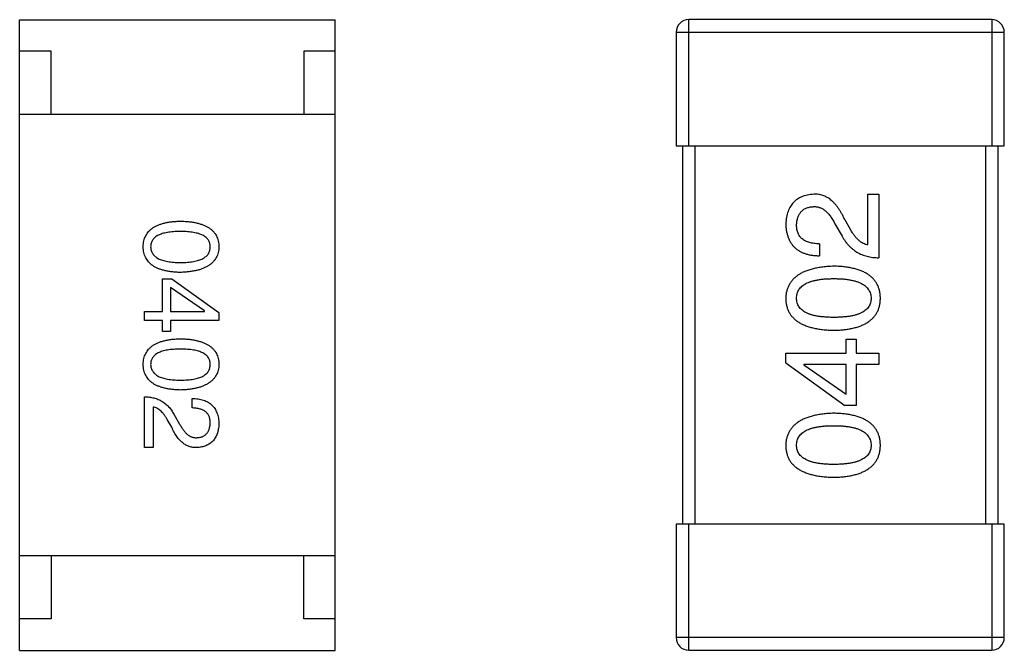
# Model space of a CAD drawing. Header units: millimetres. Extents: x 170 to 326, y 157 to 284.
# Tile 110 of 117: x 295.63 to 297.19, y 257.74 to 258.74. Entities that reach past the tile are written whole.
import ezdxf

# ---------------------------------------------------------------- set-up
doc = ezdxf.new("R2010")
doc.units = ezdxf.units.MM
doc.header["$LTSCALE"] = 30.734
doc.layers.get('0').update_dxf_attribs({"linetype": 'CONTINUOUS'})

msp = doc.modelspace()

# ---------------------------------------------------------------- linework, layer by layer
at = {"linetype": 'Continuous'}
for p, q in [((295.6332, 258.7391), (296.1332, 258.7391)), ((295.6332, 257.7391), (295.6332, 258.7391)), ((296.1332, 257.7391), (296.1332, 258.7391)), ((297.1731, 258.7393), (296.6931, 258.7393)), ((296.6931, 258.5393), (296.6931, 258.7393)), ((297.1731, 258.7393), (297.1731, 258.5393)), ((296.6731, 258.7193), (297.1931, 258.7193)), ((296.6731, 258.7193), (296.6731, 258.5393)), ((297.1931, 258.5393), (297.1931, 258.7193)), ((295.6832, 258.6891), (295.6332, 258.6891)), ((295.6832, 258.5891), (295.6832, 258.6891)), ((296.1332, 258.6891), (296.0832, 258.6891)), ((296.0832, 258.6891), (296.0832, 258.5891)), ((296.1332, 258.5891), (295.6332, 258.5891)), ((296.6731, 258.5393), (297.1931, 258.5393)), ((296.6831, 258.5393), (296.6831, 257.9393)), ((296.7031, 257.9393), (296.7031, 258.5393)), ((297.1631, 258.5393), (297.1631, 257.9393)), ((297.1831, 257.9393), (297.1831, 258.5393)), ((296.9771, 258.4624), (296.9943, 258.4624)), ((296.9771, 258.3821), (296.9771, 258.4624)), ((296.9943, 258.4624), (296.9943, 258.3616)), ((296.9493, 258.4067), (296.9403, 258.4222)), ((296.9247, 258.4157), (296.9362, 258.396)), ((296.9001, 258.3837), (296.9001, 258.3648)), ((295.8597, 258.3285), (295.8742, 258.3285)), ((295.8597, 258.2767), (295.8597, 258.3285)), ((295.8742, 258.3285), (295.9489, 258.2747)), ((295.8722, 258.3147), (295.8722, 258.2767)), ((295.926, 258.2773), (295.8722, 258.3147)), ((295.8309, 258.2767), (295.8597, 258.2767)), ((295.8309, 258.2622), (295.8309, 258.2767)), ((295.8597, 258.2622), (295.8309, 258.2622)), ((295.8597, 258.2445), (295.8597, 258.2622)), ((295.8722, 258.2767), (295.926, 258.2767)), ((295.9489, 258.2622), (295.8722, 258.2622)), ((295.8722, 258.2622), (295.8722, 258.2445)), ((295.926, 258.2767), (295.926, 258.2773)), ((295.9489, 258.2747), (295.9489, 258.2622)), ((295.8722, 258.2445), (295.8597, 258.2445)), ((296.9427, 258.2325), (296.9583, 258.2325)), ((296.9427, 258.2104), (296.9427, 258.2325)), ((296.9583, 258.2325), (296.9583, 258.2104)), ((296.8468, 258.2104), (296.9427, 258.2104)), ((296.8468, 258.1948), (296.8468, 258.2104)), ((296.9583, 258.2104), (296.9943, 258.2104)), ((296.9943, 258.2104), (296.9943, 258.1924)), ((296.8468, 258.1948), (296.9403, 258.1276)), ((296.9427, 258.1924), (296.8755, 258.1924)), ((296.8755, 258.1924), (296.8755, 258.1915)), ((296.9427, 258.1448), (296.8755, 258.1915)), ((296.9427, 258.1448), (296.9427, 258.1924)), ((296.9943, 258.1924), (296.9583, 258.1924)), ((296.9583, 258.1924), (296.9583, 258.1276)), ((295.8309, 258.0606), (295.8309, 258.1413)), ((295.9063, 258.1236), (295.9063, 258.1387)), ((295.8447, 258.1249), (295.8447, 258.0606)), ((296.9583, 258.1276), (296.9403, 258.1276)), ((295.8774, 258.1137), (295.8866, 258.098)), ((295.8742, 258.0928), (295.867, 258.1052)), ((295.8447, 258.0606), (295.8309, 258.0606)), ((297.1931, 257.9393), (296.6731, 257.9393)), ((296.6731, 257.9393), (296.6731, 257.7593)), ((296.6931, 257.7393), (296.6931, 257.9393)), ((297.1731, 257.9393), (297.1731, 257.7393)), ((297.1931, 257.7593), (297.1931, 257.9393)), ((296.1332, 257.8891), (295.6332, 257.8891)), ((295.6832, 257.8891), (295.6832, 257.7891)), ((296.0832, 257.7891), (296.0832, 257.8891)), ((295.6832, 257.7891), (295.6332, 257.7891)), ((296.1332, 257.7891), (296.0832, 257.7891)), ((297.1931, 257.7593), (296.6731, 257.7593)), ((295.6332, 257.7391), (296.1332, 257.7391)), ((296.6931, 257.7393), (297.1731, 257.7393))]:
    msp.add_line(p, q, dxfattribs=at)
for centre, start, end in [((296.6931, 258.7193), 90, 180), ((297.1731, 258.7193), 0, 90), ((296.6931, 257.7593), 180, 270), ((297.1731, 257.7593), 270, 0)]:
    msp.add_arc(centre, 0.02, start, end, dxfattribs=at)
for points, knots in [([(296.8911, 258.4624), (296.8894, 258.4623), (296.8861, 258.462), (296.8813, 258.4612), (296.8768, 258.4601), (296.8726, 258.4586), (296.8688, 258.4568), (296.8652, 258.4548), (296.862, 258.4523), (296.859, 258.4495), (296.8564, 258.4464), (296.8541, 258.443), (296.8521, 258.4392), (296.8504, 258.4352), (296.849, 258.4307), (296.8479, 258.426), (296.8472, 258.4209), (296.8469, 258.4175), (296.8468, 258.4157)], [0, 0, 0, 0, 0.070688, 0.137741, 0.201612, 0.262778, 0.321223, 0.378455, 0.434411, 0.490146, 0.546362, 0.603392, 0.662208, 0.723401, 0.787372, 0.85442, 0.925153, 1, 1, 1, 1]), ([(296.9403, 258.4222), (296.9395, 258.4239), (296.9379, 258.4272), (296.9354, 258.4319), (296.9329, 258.4363), (296.9302, 258.4404), (296.9274, 258.4441), (296.9246, 258.4475), (296.9216, 258.4505), (296.9186, 258.4532), (296.9155, 258.4555), (296.9123, 258.4575), (296.9089, 258.4592), (296.9055, 258.4606), (296.902, 258.4615), (296.8985, 258.4622), (296.8948, 258.4625), (296.8923, 258.4624), (296.8911, 258.4624)], [0, 0, 0, 0, 0.082731, 0.161257, 0.236138, 0.307554, 0.375712, 0.440848, 0.502916, 0.562567, 0.619798, 0.675716, 0.73039, 0.78386, 0.837315, 0.890547, 0.944917, 1, 1, 1, 1]), ([(296.864, 258.4132), (296.8641, 258.4143), (296.8642, 258.4165), (296.8645, 258.4197), (296.8652, 258.4227), (296.8659, 258.4255), (296.8669, 258.428), (296.868, 258.4304), (296.8694, 258.4326), (296.8709, 258.4346), (296.8727, 258.4363), (296.8746, 258.4379), (296.8768, 258.4392), (296.8791, 258.4403), (296.8816, 258.4412), (296.8843, 258.442), (296.8872, 258.4425), (296.8892, 258.4426), (296.8903, 258.4427)], [0, 0, 0, 0, 0.076112, 0.148436, 0.216883, 0.281466, 0.34298, 0.402356, 0.459881, 0.51546, 0.571111, 0.62658, 0.683162, 0.741007, 0.801404, 0.863825, 0.930544, 1, 1, 1, 1]), ([(296.8903, 258.4427), (296.8911, 258.4428), (296.8927, 258.4429), (296.8951, 258.4427), (296.8975, 258.4423), (296.8998, 258.4417), (296.9021, 258.4408), (296.9044, 258.4397), (296.9066, 258.4384), (296.9087, 258.4368), (296.9109, 258.435), (296.913, 258.4329), (296.915, 258.4306), (296.9171, 258.4281), (296.919, 258.4253), (296.921, 258.4223), (296.9229, 258.4191), (296.9241, 258.4168), (296.9247, 258.4157)], [0, 0, 0, 0, 0.052237, 0.103888, 0.155485, 0.207395, 0.259864, 0.31356, 0.369176, 0.4266, 0.486836, 0.550048, 0.61567, 0.685271, 0.75824, 0.834614, 0.915635, 1, 1, 1, 1]), ([(295.8289, 258.3791), (295.829, 258.3807), (295.8291, 258.3838), (295.8299, 258.3883), (295.8311, 258.3925), (295.8328, 258.3964), (295.8349, 258.4), (295.8375, 258.4033), (295.8405, 258.4064), (295.844, 258.409), (295.8479, 258.4114), (295.8523, 258.4135), (295.8572, 258.4153), (295.8625, 258.4168), (295.8682, 258.418), (295.8744, 258.4189), (295.881, 258.4195), (295.8856, 258.4197), (295.8879, 258.4198)], [0, 0, 0, 0, 0.059135, 0.115606, 0.169241, 0.221578, 0.273261, 0.324749, 0.377329, 0.431642, 0.488541, 0.548597, 0.612232, 0.680174, 0.752504, 0.829777, 0.912307, 1, 1, 1, 1]), ([(295.8879, 258.4198), (295.8904, 258.4197), (295.8951, 258.4195), (295.902, 258.4189), (295.9083, 258.418), (295.9143, 258.4168), (295.9197, 258.4153), (295.9247, 258.4135), (295.9293, 258.4114), (295.9333, 258.409), (295.9369, 258.4064), (295.9401, 258.4033), (295.9428, 258.4), (295.945, 258.3964), (295.9467, 258.3925), (295.9479, 258.3883), (295.9487, 258.3838), (295.9489, 258.3807), (295.9489, 258.3791)], [0, 0, 0, 0, 0.088823, 0.172287, 0.250296, 0.323438, 0.392244, 0.456221, 0.516635, 0.573871, 0.628, 0.680335, 0.731489, 0.782557, 0.834044, 0.886738, 0.942089, 1, 1, 1, 1]), ([(295.8879, 258.4034), (295.886, 258.4033), (295.8823, 258.4033), (295.877, 258.403), (295.872, 258.4026), (295.8674, 258.4019), (295.8631, 258.401), (295.8592, 258.4), (295.8557, 258.3988), (295.8526, 258.3974), (295.8498, 258.3958), (295.8474, 258.394), (295.8453, 258.392), (295.8436, 258.3898), (295.8423, 258.3874), (295.8414, 258.3848), (295.8408, 258.382), (295.8408, 258.3801), (295.8407, 258.3791)], [0, 0, 0, 0, 0.096457, 0.187288, 0.27178, 0.350132, 0.423455, 0.491343, 0.554037, 0.612253, 0.666313, 0.717038, 0.764921, 0.811214, 0.856775, 0.902988, 0.950234, 1, 1, 1, 1]), ([(295.9352, 258.3791), (295.9351, 258.3801), (295.935, 258.382), (295.9345, 258.3848), (295.9336, 258.3874), (295.9323, 258.3898), (295.9306, 258.392), (295.9285, 258.394), (295.9261, 258.3958), (295.9233, 258.3974), (295.9202, 258.3988), (295.9166, 258.4), (295.9127, 258.401), (295.9085, 258.4019), (295.9039, 258.4026), (295.8989, 258.403), (295.8935, 258.4033), (295.8898, 258.4033), (295.8879, 258.4034)], [0, 0, 0, 0, 0.049764, 0.097007, 0.143217, 0.188577, 0.235116, 0.282997, 0.333719, 0.387776, 0.445989, 0.508679, 0.576563, 0.649481, 0.728235, 0.812722, 0.903548, 1, 1, 1, 1]), ([(296.8468, 258.4157), (296.8469, 258.4136), (296.8471, 258.4097), (296.8479, 258.404), (296.8491, 258.3987), (296.8507, 258.3938), (296.8526, 258.3892), (296.855, 258.3851), (296.8577, 258.3813), (296.8609, 258.3779), (296.8644, 258.3749), (296.8684, 258.3723), (296.8727, 258.3701), (296.8774, 258.3682), (296.8825, 258.3668), (296.8881, 258.3657), (296.8939, 258.3651), (296.898, 258.3649), (296.9001, 258.3648)], [0, 0, 0, 0, 0.07282, 0.141057, 0.2062, 0.267672, 0.326735, 0.383519, 0.439188, 0.494454, 0.549628, 0.605958, 0.66397, 0.72402, 0.787502, 0.854127, 0.925065, 1, 1, 1, 1]), ([(296.9001, 258.3837), (296.8986, 258.3838), (296.8958, 258.3839), (296.8917, 258.3843), (296.8879, 258.3849), (296.8844, 258.3858), (296.8811, 258.3869), (296.8781, 258.3881), (296.8754, 258.3897), (296.873, 258.3914), (296.8709, 258.3934), (296.869, 258.3956), (296.8675, 258.398), (296.8662, 258.4006), (296.8652, 258.4035), (296.8645, 258.4065), (296.8641, 258.4098), (296.8641, 258.412), (296.864, 258.4132)], [0, 0, 0, 0, 0.082594, 0.15978, 0.232961, 0.301462, 0.365595, 0.426678, 0.484662, 0.540809, 0.595146, 0.648401, 0.702272, 0.757102, 0.813447, 0.872233, 0.934055, 1, 1, 1, 1]), ([(296.9771, 258.3821), (296.9758, 258.3823), (296.9732, 258.3828), (296.9694, 258.3845), (296.9658, 258.3866), (296.9622, 258.3895), (296.9588, 258.3929), (296.9555, 258.3969), (296.9522, 258.4015), (296.9503, 258.4049), (296.9493, 258.4067)], [0, 0, 0, 0, 0.103034, 0.208166, 0.318255, 0.434664, 0.559728, 0.695394, 0.841708, 1, 1, 1, 1]), ([(296.9362, 258.396), (296.9369, 258.3946), (296.9384, 258.3919), (296.941, 258.3881), (296.9436, 258.3845), (296.9465, 258.3812), (296.9495, 258.3782), (296.9528, 258.3754), (296.9561, 258.3728), (296.9597, 258.3705), (296.9634, 258.3685), (296.9673, 258.3667), (296.9714, 258.3652), (296.9757, 258.364), (296.9801, 258.363), (296.9847, 258.3623), (296.9895, 258.3618), (296.9927, 258.3616), (296.9943, 258.3616)], [0, 0, 0, 0, 0.065828, 0.130094, 0.192451, 0.254037, 0.313974, 0.373757, 0.433048, 0.492243, 0.551902, 0.611758, 0.672678, 0.734814, 0.798569, 0.863693, 0.930488, 1, 1, 1, 1]), ([(295.8879, 258.3384), (295.8856, 258.3385), (295.881, 258.3387), (295.8744, 258.3393), (295.8682, 258.3402), (295.8625, 258.3414), (295.8572, 258.3429), (295.8523, 258.3447), (295.848, 258.3468), (295.844, 258.3491), (295.8405, 258.3518), (295.8375, 258.3549), (295.8349, 258.3582), (295.8328, 258.3618), (295.8311, 258.3657), (295.8299, 258.3699), (295.8291, 258.3744), (295.829, 258.3775), (295.8289, 258.3791)], [0, 0, 0, 0, 0.08769, 0.170218, 0.24749, 0.319818, 0.387758, 0.451391, 0.511445, 0.568185, 0.622681, 0.67526, 0.726746, 0.778428, 0.830764, 0.884397, 0.940866, 1, 1, 1, 1]), ([(295.8407, 258.3791), (295.8408, 258.3781), (295.8409, 258.3761), (295.8415, 258.3733), (295.8425, 258.3706), (295.8439, 258.3682), (295.8456, 258.3659), (295.8477, 258.3638), (295.8501, 258.362), (295.8529, 258.3603), (295.856, 258.3589), (295.8595, 258.3576), (295.8634, 258.3565), (295.8676, 258.3557), (295.8722, 258.355), (295.8771, 258.3545), (295.8824, 258.3542), (295.8861, 258.3542), (295.8879, 258.3542)], [0, 0, 0, 0, 0.050879, 0.099377, 0.146973, 0.193618, 0.240619, 0.289461, 0.34047, 0.395283, 0.453059, 0.515633, 0.582666, 0.655287, 0.732971, 0.815933, 0.905166, 1, 1, 1, 1]), ([(295.8879, 258.3542), (295.8898, 258.3542), (295.8935, 258.3542), (295.8989, 258.3545), (295.9039, 258.355), (295.9085, 258.3557), (295.9127, 258.3565), (295.9166, 258.3576), (295.9202, 258.3589), (295.9233, 258.3603), (295.9261, 258.362), (295.9285, 258.3638), (295.9306, 258.3659), (295.9323, 258.3681), (295.9336, 258.3706), (295.9345, 258.3733), (295.935, 258.3761), (295.9351, 258.3781), (295.9352, 258.3791)], [0, 0, 0, 0, 0.095719, 0.185854, 0.269738, 0.347952, 0.420315, 0.487894, 0.550245, 0.608186, 0.662454, 0.713283, 0.761375, 0.808209, 0.854301, 0.901312, 0.949396, 1, 1, 1, 1]), ([(295.9489, 258.3791), (295.9488, 258.3775), (295.9486, 258.3745), (295.9478, 258.37), (295.9465, 258.3659), (295.9447, 258.362), (295.9425, 258.3584), (295.9398, 258.3552), (295.9366, 258.3522), (295.933, 258.3495), (295.9289, 258.3471), (295.9244, 258.345), (295.9194, 258.3431), (295.914, 258.3416), (295.9081, 258.3404), (295.9018, 258.3394), (295.895, 258.3388), (295.8904, 258.3385), (295.8879, 258.3384)], [0, 0, 0, 0, 0.057415, 0.112361, 0.16496, 0.216437, 0.267441, 0.318839, 0.371478, 0.426325, 0.483626, 0.544235, 0.608673, 0.677374, 0.750405, 0.828394, 0.911525, 1, 1, 1, 1]), ([(296.923, 258.3483), (296.92, 258.3481), (296.9142, 258.3479), (296.9057, 258.347), (296.8978, 258.3458), (296.8904, 258.3443), (296.8837, 258.3424), (296.8774, 258.3401), (296.8718, 258.3375), (296.8667, 258.3345), (296.8622, 258.3311), (296.8582, 258.3274), (296.8549, 258.3233), (296.8521, 258.3188), (296.8499, 258.314), (296.8482, 258.3088), (296.8472, 258.3032), (296.8469, 258.2994), (296.8468, 258.2975)], [0, 0, 0, 0, 0.088475, 0.171606, 0.249595, 0.322626, 0.391327, 0.455765, 0.516374, 0.573675, 0.628522, 0.681161, 0.732559, 0.783563, 0.83504, 0.887639, 0.942585, 1, 1, 1, 1]), ([(296.9968, 258.2975), (296.9967, 258.2994), (296.9965, 258.3033), (296.9956, 258.309), (296.9941, 258.3142), (296.992, 258.3191), (296.9893, 258.3236), (296.9861, 258.3278), (296.9823, 258.3315), (296.978, 258.3349), (296.973, 258.3379), (296.9675, 258.3405), (296.9615, 258.3427), (296.9549, 258.3446), (296.9477, 258.3461), (296.94, 258.3472), (296.9317, 258.348), (296.926, 258.3482), (296.923, 258.3483)], [0, 0, 0, 0, 0.059134, 0.115603, 0.169236, 0.221572, 0.273254, 0.32474, 0.377319, 0.431815, 0.488555, 0.548609, 0.612242, 0.680182, 0.75251, 0.829782, 0.91231, 1, 1, 1, 1]), ([(296.864, 258.2975), (296.8641, 258.2987), (296.8642, 258.3012), (296.8648, 258.3047), (296.866, 258.3081), (296.8676, 258.3112), (296.8698, 258.3139), (296.8723, 258.3165), (296.8753, 258.3188), (296.8788, 258.3209), (296.8828, 258.3228), (296.8872, 258.3243), (296.892, 258.3256), (296.8973, 258.3267), (296.9031, 258.3276), (296.9093, 258.3282), (296.916, 258.3285), (296.9207, 258.3286), (296.923, 258.3286)], [0, 0, 0, 0, 0.050604, 0.098688, 0.145699, 0.191791, 0.238625, 0.286717, 0.337546, 0.391814, 0.449755, 0.512106, 0.579685, 0.652048, 0.730262, 0.814146, 0.904281, 1, 1, 1, 1]), ([(296.923, 258.3286), (296.9254, 258.3286), (296.9299, 258.3285), (296.9365, 258.3282), (296.9427, 258.3276), (296.9484, 258.3267), (296.9537, 258.3257), (296.9585, 258.3243), (296.9629, 258.3228), (296.9668, 258.3209), (296.9703, 258.3189), (296.9734, 258.3165), (296.976, 258.314), (296.9781, 258.3111), (296.9798, 258.3081), (296.9811, 258.3047), (296.9818, 258.3012), (296.982, 258.2987), (296.9821, 258.2975)], [0, 0, 0, 0, 0.094834, 0.184067, 0.267029, 0.344713, 0.417334, 0.484367, 0.546941, 0.604717, 0.65953, 0.710539, 0.759381, 0.806382, 0.853027, 0.900623, 0.949121, 1, 1, 1, 1]), ([(296.8468, 258.2975), (296.8469, 258.2955), (296.8471, 258.2916), (296.848, 258.2859), (296.8496, 258.2807), (296.8518, 258.2758), (296.8545, 258.2713), (296.8579, 258.2671), (296.8618, 258.2634), (296.8663, 258.26), (296.8714, 258.257), (296.8771, 258.2544), (296.8833, 258.2522), (296.8901, 258.2503), (296.8975, 258.2488), (296.9055, 258.2477), (296.9141, 258.2469), (296.92, 258.2467), (296.923, 258.2466)], [0, 0, 0, 0, 0.057911, 0.113262, 0.165956, 0.217443, 0.268511, 0.319665, 0.372, 0.426129, 0.483365, 0.543779, 0.607756, 0.676562, 0.749704, 0.827713, 0.911177, 1, 1, 1, 1]), ([(296.923, 258.2671), (296.9207, 258.2671), (296.916, 258.2672), (296.9093, 258.2676), (296.9031, 258.2681), (296.8973, 258.2689), (296.892, 258.27), (296.8872, 258.2713), (296.8828, 258.2728), (296.8788, 258.2746), (296.8753, 258.2766), (296.8723, 258.2789), (296.8698, 258.2814), (296.8676, 258.2841), (296.866, 258.2871), (296.8648, 258.2904), (296.8642, 258.2938), (296.8641, 258.2962), (296.864, 258.2975)], [0, 0, 0, 0, 0.096452, 0.187278, 0.271765, 0.350519, 0.423437, 0.491321, 0.554011, 0.612224, 0.666281, 0.717003, 0.764884, 0.811423, 0.856783, 0.902993, 0.950236, 1, 1, 1, 1]), ([(296.9821, 258.2975), (296.982, 258.2962), (296.9819, 258.2938), (296.9812, 258.2904), (296.9801, 258.2871), (296.9784, 258.2841), (296.9763, 258.2814), (296.9738, 258.2789), (296.9707, 258.2766), (296.9672, 258.2746), (296.9633, 258.2728), (296.9589, 258.2713), (296.954, 258.27), (296.9487, 258.2689), (296.943, 258.2681), (296.9367, 258.2676), (296.93, 258.2672), (296.9254, 258.2671), (296.923, 258.2671)], [0, 0, 0, 0, 0.049766, 0.097012, 0.143225, 0.188786, 0.235079, 0.282962, 0.333687, 0.387747, 0.445963, 0.508657, 0.576545, 0.649868, 0.72822, 0.812712, 0.903543, 1, 1, 1, 1]), ([(296.923, 258.2466), (296.926, 258.2467), (296.9317, 258.2469), (296.94, 258.2477), (296.9477, 258.2488), (296.9549, 258.2503), (296.9615, 258.2522), (296.9675, 258.2544), (296.973, 258.257), (296.9779, 258.2601), (296.9823, 258.2634), (296.9861, 258.2671), (296.9893, 258.2713), (296.992, 258.2758), (296.9941, 258.2807), (296.9956, 258.286), (296.9965, 258.2916), (296.9967, 258.2955), (296.9968, 258.2975)], [0, 0, 0, 0, 0.087693, 0.170223, 0.247496, 0.319826, 0.387768, 0.451403, 0.511459, 0.568358, 0.622671, 0.675251, 0.726739, 0.778422, 0.830759, 0.884394, 0.940865, 1, 1, 1, 1]), ([(295.8289, 258.1926), (295.829, 258.1942), (295.8291, 258.1973), (295.8299, 258.2018), (295.8311, 258.206), (295.8328, 258.2099), (295.8349, 258.2135), (295.8375, 258.2168), (295.8405, 258.2198), (295.844, 258.2225), (295.8479, 258.2249), (295.8523, 258.227), (295.8572, 258.2288), (295.8625, 258.2303), (295.8682, 258.2315), (295.8744, 258.2324), (295.881, 258.233), (295.8856, 258.2332), (295.8879, 258.2332)], [0, 0, 0, 0, 0.059135, 0.115606, 0.169241, 0.221578, 0.273261, 0.324749, 0.377329, 0.431642, 0.488541, 0.548597, 0.612232, 0.680174, 0.752504, 0.829777, 0.912307, 1, 1, 1, 1]), ([(295.8879, 258.2332), (295.8904, 258.2332), (295.8951, 258.233), (295.902, 258.2324), (295.9083, 258.2315), (295.9143, 258.2303), (295.9197, 258.2288), (295.9247, 258.227), (295.9293, 258.2249), (295.9333, 258.2225), (295.9369, 258.2198), (295.9401, 258.2168), (295.9428, 258.2135), (295.945, 258.2099), (295.9467, 258.206), (295.9479, 258.2018), (295.9487, 258.1973), (295.9489, 258.1942), (295.9489, 258.1926)], [0, 0, 0, 0, 0.088823, 0.172287, 0.250296, 0.323438, 0.392244, 0.456221, 0.516635, 0.573871, 0.628, 0.680335, 0.731489, 0.782557, 0.834044, 0.886738, 0.942089, 1, 1, 1, 1]), ([(295.8879, 258.2168), (295.886, 258.2168), (295.8823, 258.2168), (295.877, 258.2165), (295.872, 258.216), (295.8674, 258.2154), (295.8631, 258.2145), (295.8592, 258.2135), (295.8557, 258.2123), (295.8526, 258.2109), (295.8498, 258.2093), (295.8474, 258.2075), (295.8453, 258.2054), (295.8436, 258.2032), (295.8423, 258.2009), (295.8414, 258.1983), (295.8408, 258.1955), (295.8408, 258.1936), (295.8407, 258.1926)], [0, 0, 0, 0, 0.096457, 0.187288, 0.27178, 0.350132, 0.423455, 0.491343, 0.554037, 0.612253, 0.666313, 0.717038, 0.764921, 0.811214, 0.856775, 0.902988, 0.950234, 1, 1, 1, 1]), ([(295.9352, 258.1926), (295.9351, 258.1936), (295.935, 258.1955), (295.9345, 258.1983), (295.9336, 258.2008), (295.9323, 258.2033), (295.9306, 258.2054), (295.9285, 258.2075), (295.9261, 258.2093), (295.9233, 258.2109), (295.9202, 258.2123), (295.9166, 258.2135), (295.9127, 258.2145), (295.9085, 258.2154), (295.9039, 258.216), (295.8989, 258.2165), (295.8935, 258.2168), (295.8898, 258.2168), (295.8879, 258.2168)], [0, 0, 0, 0, 0.049764, 0.097007, 0.143217, 0.188577, 0.235116, 0.282997, 0.333719, 0.387776, 0.445989, 0.508679, 0.576563, 0.649481, 0.728235, 0.812722, 0.903548, 1, 1, 1, 1]), ([(295.8879, 258.1519), (295.8856, 258.152), (295.881, 258.1522), (295.8744, 258.1528), (295.8682, 258.1537), (295.8625, 258.1549), (295.8572, 258.1564), (295.8523, 258.1582), (295.848, 258.1602), (295.844, 258.1626), (295.8405, 258.1653), (295.8375, 258.1683), (295.8349, 258.1716), (295.8328, 258.1753), (295.8311, 258.1792), (295.8299, 258.1834), (295.8291, 258.1879), (295.829, 258.191), (295.8289, 258.1926)], [0, 0, 0, 0, 0.08769, 0.170218, 0.24749, 0.319818, 0.387758, 0.451391, 0.511445, 0.568185, 0.622681, 0.67526, 0.726746, 0.778428, 0.830764, 0.884397, 0.940866, 1, 1, 1, 1]), ([(295.8407, 258.1926), (295.8408, 258.1916), (295.8409, 258.1896), (295.8415, 258.1867), (295.8425, 258.1841), (295.8439, 258.1816), (295.8456, 258.1794), (295.8477, 258.1773), (295.8501, 258.1755), (295.8529, 258.1738), (295.856, 258.1723), (295.8595, 258.1711), (295.8634, 258.17), (295.8676, 258.1692), (295.8722, 258.1685), (295.8771, 258.168), (295.8824, 258.1677), (295.8861, 258.1677), (295.8879, 258.1677)], [0, 0, 0, 0, 0.050879, 0.099377, 0.146973, 0.193618, 0.240619, 0.289461, 0.34047, 0.395283, 0.453059, 0.515633, 0.582666, 0.655287, 0.732971, 0.815933, 0.905166, 1, 1, 1, 1]), ([(295.8879, 258.1677), (295.8898, 258.1677), (295.8935, 258.1677), (295.8989, 258.168), (295.9039, 258.1685), (295.9085, 258.1691), (295.9127, 258.17), (295.9166, 258.1711), (295.9202, 258.1723), (295.9233, 258.1738), (295.9261, 258.1755), (295.9285, 258.1773), (295.9306, 258.1794), (295.9323, 258.1816), (295.9336, 258.1841), (295.9345, 258.1868), (295.935, 258.1896), (295.9351, 258.1916), (295.9352, 258.1926)], [0, 0, 0, 0, 0.095719, 0.185854, 0.269738, 0.347952, 0.420315, 0.487894, 0.550245, 0.608186, 0.662454, 0.713283, 0.761375, 0.808209, 0.854301, 0.901312, 0.949396, 1, 1, 1, 1]), ([(295.9489, 258.1926), (295.9488, 258.191), (295.9486, 258.1879), (295.9478, 258.1835), (295.9465, 258.1794), (295.9447, 258.1755), (295.9425, 258.1719), (295.9398, 258.1686), (295.9366, 258.1657), (295.933, 258.163), (295.9289, 258.1606), (295.9244, 258.1584), (295.9194, 258.1566), (295.914, 258.1551), (295.9081, 258.1539), (295.9018, 258.1529), (295.895, 258.1522), (295.8904, 258.152), (295.8879, 258.1519)], [0, 0, 0, 0, 0.057415, 0.112361, 0.16496, 0.216437, 0.267441, 0.318839, 0.371478, 0.426325, 0.483626, 0.544235, 0.608673, 0.677374, 0.750405, 0.828394, 0.911525, 1, 1, 1, 1]), ([(295.8309, 258.1413), (295.8322, 258.1412), (295.8348, 258.1411), (295.8386, 258.1407), (295.8423, 258.1402), (295.8458, 258.1394), (295.8492, 258.1384), (295.8525, 258.1371), (295.8556, 258.1357), (295.8586, 258.1341), (295.8615, 258.1323), (295.8642, 258.1302), (295.8667, 258.128), (295.8692, 258.1255), (295.8715, 258.1229), (295.8736, 258.12), (295.8756, 258.117), (295.8768, 258.1148), (295.8774, 258.1137)], [0, 0, 0, 0, 0.069512, 0.136307, 0.201431, 0.265186, 0.327322, 0.388242, 0.448098, 0.507757, 0.566952, 0.626243, 0.686026, 0.745963, 0.807549, 0.869906, 0.934172, 1, 1, 1, 1]), ([(295.9063, 258.1387), (295.908, 258.1386), (295.9112, 258.1385), (295.9159, 258.138), (295.9203, 258.1371), (295.9244, 258.136), (295.9282, 258.1345), (295.9317, 258.1327), (295.9348, 258.1306), (295.9377, 258.1282), (295.9402, 258.1255), (295.9424, 258.1225), (295.9443, 258.1191), (295.9458, 258.1155), (295.9471, 258.1116), (295.948, 258.1073), (295.9487, 258.1028), (295.9488, 258.0996), (295.9489, 258.098)], [0, 0, 0, 0, 0.074935, 0.145873, 0.212498, 0.27598, 0.33603, 0.394042, 0.450372, 0.505546, 0.560812, 0.616481, 0.673265, 0.732328, 0.7938, 0.858943, 0.92718, 1, 1, 1, 1]), ([(295.867, 258.1052), (295.8661, 258.1066), (295.8646, 258.1093), (295.862, 258.113), (295.8593, 258.1163), (295.8566, 258.119), (295.8537, 258.1212), (295.8508, 258.123), (295.8478, 258.1243), (295.8457, 258.1247), (295.8447, 258.1249)], [0, 0, 0, 0, 0.158292, 0.304606, 0.440272, 0.565336, 0.681745, 0.791834, 0.896966, 1, 1, 1, 1]), ([(295.9352, 258.1), (295.9351, 258.1009), (295.9351, 258.1027), (295.9347, 258.1053), (295.9342, 258.1078), (295.9334, 258.1101), (295.9324, 258.1121), (295.9311, 258.1141), (295.9297, 258.1158), (295.9279, 258.1174), (295.926, 258.1188), (295.9239, 258.12), (295.9215, 258.121), (295.9189, 258.1219), (295.9161, 258.1226), (295.913, 258.1231), (295.9097, 258.1235), (295.9075, 258.1235), (295.9063, 258.1236)], [0, 0, 0, 0, 0.065945, 0.127767, 0.186553, 0.242898, 0.297728, 0.351599, 0.404854, 0.459191, 0.515338, 0.573322, 0.634405, 0.698538, 0.767039, 0.84022, 0.917406, 1, 1, 1, 1]), ([(296.923, 258.1151), (296.92, 258.115), (296.9142, 258.1147), (296.9057, 258.1139), (296.8978, 258.1127), (296.8904, 258.1111), (296.8837, 258.1092), (296.8774, 258.107), (296.8718, 258.1043), (296.8667, 258.1013), (296.8622, 258.0979), (296.8582, 258.0942), (296.8549, 258.0901), (296.8521, 258.0857), (296.8499, 258.0808), (296.8482, 258.0756), (296.8472, 258.0701), (296.8469, 258.0663), (296.8468, 258.0643)], [0, 0, 0, 0, 0.088475, 0.171606, 0.249595, 0.322626, 0.391327, 0.455765, 0.516374, 0.573675, 0.628522, 0.681161, 0.732559, 0.783563, 0.83504, 0.887639, 0.942585, 1, 1, 1, 1]), ([(296.9968, 258.0643), (296.9967, 258.0663), (296.9965, 258.0702), (296.9956, 258.0758), (296.9941, 258.0811), (296.992, 258.0859), (296.9893, 258.0905), (296.9861, 258.0946), (296.9823, 258.0984), (296.978, 258.1017), (296.973, 258.1047), (296.9675, 258.1073), (296.9615, 258.1096), (296.9549, 258.1114), (296.9477, 258.113), (296.94, 258.1141), (296.9317, 258.1148), (296.926, 258.115), (296.923, 258.1151)], [0, 0, 0, 0, 0.059134, 0.115603, 0.169236, 0.221572, 0.273254, 0.32474, 0.377319, 0.431815, 0.488555, 0.548609, 0.612242, 0.680182, 0.75251, 0.829782, 0.91231, 1, 1, 1, 1]), ([(295.9135, 258.0606), (295.9125, 258.0606), (295.9105, 258.0605), (295.9076, 258.0608), (295.9047, 258.0613), (295.9019, 258.0621), (295.8992, 258.0632), (295.8966, 258.0645), (295.894, 258.0661), (295.8915, 258.068), (295.8891, 258.0701), (295.8867, 258.0726), (295.8844, 258.0753), (295.8822, 258.0782), (295.8801, 258.0815), (295.878, 258.085), (295.876, 258.0888), (295.8748, 258.0914), (295.8742, 258.0928)], [0, 0, 0, 0, 0.055083, 0.109453, 0.162685, 0.21614, 0.26961, 0.324284, 0.380202, 0.437433, 0.497084, 0.559152, 0.624288, 0.692446, 0.763862, 0.838743, 0.917269, 1, 1, 1, 1]), ([(295.8866, 258.098), (295.8871, 258.0971), (295.8881, 258.0953), (295.8896, 258.0927), (295.8912, 258.0903), (295.8927, 258.0881), (295.8944, 258.0861), (295.896, 258.0842), (295.8976, 258.0826), (295.8994, 258.0811), (295.9011, 258.0798), (295.9029, 258.0788), (295.9047, 258.0779), (295.9065, 258.0772), (295.9084, 258.0767), (295.9103, 258.0764), (295.9122, 258.0763), (295.9135, 258.0763), (295.9142, 258.0764)], [0, 0, 0, 0, 0.084365, 0.165386, 0.24176, 0.314729, 0.38433, 0.449952, 0.513164, 0.5734, 0.630824, 0.68644, 0.740136, 0.792605, 0.844515, 0.896112, 0.947763, 1, 1, 1, 1]), ([(295.9489, 258.098), (295.9488, 258.0966), (295.9486, 258.0938), (295.948, 258.0897), (295.9471, 258.086), (295.9461, 258.0824), (295.9447, 258.0792), (295.9431, 258.0761), (295.9412, 258.0734), (295.9391, 258.0709), (295.9368, 258.0687), (295.9342, 258.0667), (295.9313, 258.0651), (295.9282, 258.0636), (295.9249, 258.0625), (295.9213, 258.0616), (295.9175, 258.061), (295.9149, 258.0607), (295.9135, 258.0606)], [0, 0, 0, 0, 0.074847, 0.14558, 0.212628, 0.276599, 0.337792, 0.396608, 0.453638, 0.509854, 0.565589, 0.621545, 0.678777, 0.737222, 0.798388, 0.862259, 0.929312, 1, 1, 1, 1]), ([(295.9142, 258.0764), (295.915, 258.0764), (295.9166, 258.0766), (295.9189, 258.077), (295.9211, 258.0776), (295.9231, 258.0783), (295.925, 258.0792), (295.9267, 258.0803), (295.9282, 258.0815), (295.9296, 258.0829), (295.9308, 258.0845), (295.9319, 258.0862), (295.9329, 258.0881), (295.9336, 258.0902), (295.9342, 258.0924), (295.9347, 258.0948), (295.935, 258.0973), (295.9351, 258.0991), (295.9352, 258.1)], [0, 0, 0, 0, 0.069456, 0.136175, 0.198596, 0.258993, 0.316838, 0.37342, 0.428889, 0.48454, 0.540119, 0.597644, 0.65702, 0.718534, 0.783117, 0.851564, 0.923888, 1, 1, 1, 1]), ([(296.864, 258.0643), (296.8641, 258.0656), (296.8642, 258.068), (296.8648, 258.0716), (296.866, 258.0749), (296.8676, 258.078), (296.8698, 258.0808), (296.8723, 258.0834), (296.8753, 258.0857), (296.8788, 258.0878), (296.8828, 258.0896), (296.8872, 258.0912), (296.892, 258.0925), (296.8973, 258.0936), (296.9031, 258.0944), (296.9093, 258.095), (296.916, 258.0954), (296.9207, 258.0954), (296.923, 258.0954)], [0, 0, 0, 0, 0.050604, 0.098688, 0.145699, 0.191791, 0.238625, 0.286717, 0.337546, 0.391814, 0.449755, 0.512106, 0.579685, 0.652048, 0.730262, 0.814146, 0.904281, 1, 1, 1, 1]), ([(296.923, 258.0954), (296.9254, 258.0954), (296.9299, 258.0954), (296.9365, 258.095), (296.9427, 258.0944), (296.9484, 258.0936), (296.9537, 258.0925), (296.9585, 258.0912), (296.9629, 258.0896), (296.9668, 258.0878), (296.9703, 258.0857), (296.9734, 258.0834), (296.976, 258.0808), (296.9781, 258.078), (296.9798, 258.0749), (296.9811, 258.0716), (296.9818, 258.068), (296.982, 258.0656), (296.9821, 258.0643)], [0, 0, 0, 0, 0.094834, 0.184067, 0.267029, 0.344713, 0.417334, 0.484367, 0.546941, 0.604717, 0.65953, 0.710539, 0.759381, 0.806382, 0.853027, 0.900623, 0.949121, 1, 1, 1, 1]), ([(296.8468, 258.0643), (296.8469, 258.0623), (296.8471, 258.0584), (296.848, 258.0528), (296.8496, 258.0475), (296.8518, 258.0426), (296.8545, 258.0381), (296.8579, 258.034), (296.8618, 258.0302), (296.8663, 258.0269), (296.8714, 258.0239), (296.8771, 258.0213), (296.8833, 258.019), (296.8901, 258.0172), (296.8975, 258.0156), (296.9055, 258.0146), (296.9141, 258.0138), (296.92, 258.0136), (296.923, 258.0135)], [0, 0, 0, 0, 0.057911, 0.113262, 0.165956, 0.217443, 0.268511, 0.319665, 0.372, 0.426129, 0.483365, 0.543779, 0.607756, 0.676562, 0.749704, 0.827713, 0.911177, 1, 1, 1, 1]), ([(296.923, 258.034), (296.9207, 258.034), (296.916, 258.034), (296.9093, 258.0344), (296.9031, 258.035), (296.8973, 258.0358), (296.892, 258.0369), (296.8872, 258.0381), (296.8828, 258.0397), (296.8788, 258.0415), (296.8753, 258.0435), (296.8723, 258.0457), (296.8698, 258.0482), (296.8676, 258.051), (296.866, 258.054), (296.8648, 258.0572), (296.8642, 258.0607), (296.8641, 258.0631), (296.864, 258.0643)], [0, 0, 0, 0, 0.096452, 0.187278, 0.271765, 0.350519, 0.423437, 0.491321, 0.554011, 0.612224, 0.666281, 0.717003, 0.764884, 0.811423, 0.856783, 0.902993, 0.950236, 1, 1, 1, 1]), ([(296.923, 258.0135), (296.926, 258.0136), (296.9317, 258.0138), (296.94, 258.0146), (296.9477, 258.0156), (296.9549, 258.0172), (296.9615, 258.019), (296.9675, 258.0213), (296.973, 258.0239), (296.9779, 258.0269), (296.9823, 258.0302), (296.9861, 258.034), (296.9893, 258.0381), (296.992, 258.0427), (296.9941, 258.0476), (296.9956, 258.0528), (296.9965, 258.0584), (296.9967, 258.0623), (296.9968, 258.0643)], [0, 0, 0, 0, 0.087693, 0.170223, 0.247496, 0.319826, 0.387768, 0.451403, 0.511459, 0.568358, 0.622671, 0.675251, 0.726739, 0.778422, 0.830759, 0.884394, 0.940865, 1, 1, 1, 1]), ([(296.9821, 258.0643), (296.982, 258.0631), (296.9819, 258.0607), (296.9812, 258.0572), (296.9801, 258.054), (296.9784, 258.051), (296.9763, 258.0482), (296.9738, 258.0457), (296.9707, 258.0435), (296.9672, 258.0415), (296.9633, 258.0397), (296.9589, 258.0381), (296.954, 258.0369), (296.9487, 258.0358), (296.943, 258.035), (296.9367, 258.0344), (296.93, 258.034), (296.9254, 258.034), (296.923, 258.034)], [0, 0, 0, 0, 0.049766, 0.097012, 0.143225, 0.188786, 0.235079, 0.282962, 0.333687, 0.387747, 0.445963, 0.508657, 0.576545, 0.649868, 0.72822, 0.812712, 0.903543, 1, 1, 1, 1])]:
    msp.add_open_spline(points, degree=3, knots=knots, dxfattribs=at)

doc.saveas('drawing.dxf')
